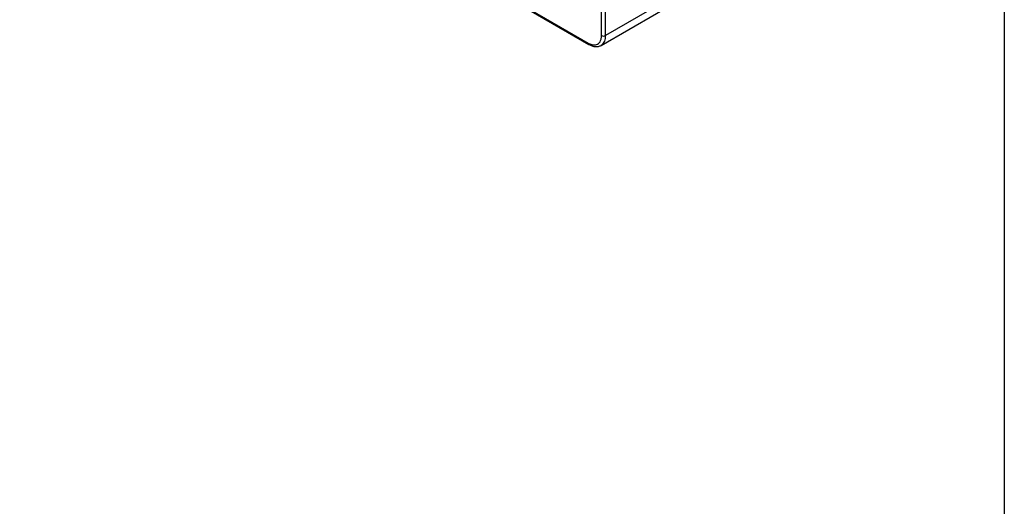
# Model space of a CAD drawing. Header units: millimetres. Extents: x 6 to 273, y 6 to 210.
# Tile 7 of 11: x 204 to 273, y 111 to 145. Entities that reach past the tile are written whole.
import ezdxf

# ---------------------------------------------------------------- set-up
doc = ezdxf.new("R2010")
doc.units = ezdxf.units.MM
doc.linetypes.add('SLD-Solid', pattern=[0])
doc.layers.add('TEXT', color=140, linetype='SLD-Solid', lineweight=25)

msp = doc.modelspace()

# ---------------------------------------------------------------- linework, layer by layer
for p, q in [((204.361, 166.054), (244.03, 143.154)), ((204.403, 165.962), (244.071, 143.062)), ((244.921, 142.998), (253.923, 148.194)), ((244.949, 143.684), (244.949, 147.767)), ((245.232, 143.684), (245.232, 147.767)), ((249.063, 145.896), (245.232, 143.684))]:
    msp.add_line(p, q)
for centre, radius, start, end in [((244.478, 143.611), 0.758, 306.53129, 5.54738), ((245.091, 143.957), 0.307, 242.60967, 297.39033), ((244.13, 143.144), 0.101, 174.38029, 234.29432)]:
    msp.add_arc(centre, radius, start, end)
for points, knots in [([(244.03, 143.154), (244.053, 143.141), (244.099, 143.115), (244.168, 143.085), (244.236, 143.06), (244.303, 143.043), (244.406, 143.025), (244.538, 143.028), (244.684, 143.082), (244.804, 143.181), (244.88, 143.307), (244.923, 143.435), (244.945, 143.553), (244.948, 143.641), (244.949, 143.684)], [0, 0, 0, 0, 0.048272, 0.096151, 0.143912, 0.191832, 0.240185, 0.369985, 0.500048, 0.629848, 0.75991, 0.840098, 0.919699, 1, 1, 1, 1]), ([(244.071, 143.062), (244.146, 143.024), (244.296, 142.948), (244.522, 142.905), (244.737, 142.913), (244.86, 142.969), (244.921, 142.998)], [0, 0, 0, 0, 0.245744, 0.495087, 0.746911, 1, 1, 1, 1])]:
    msp.add_open_spline(points, degree=3, knots=knots)
at = {"layer": 'TEXT'}
msp.add_line((273.05, 209.55), (273.05, 6.35), dxfattribs=at)

doc.saveas('drawing.dxf')
